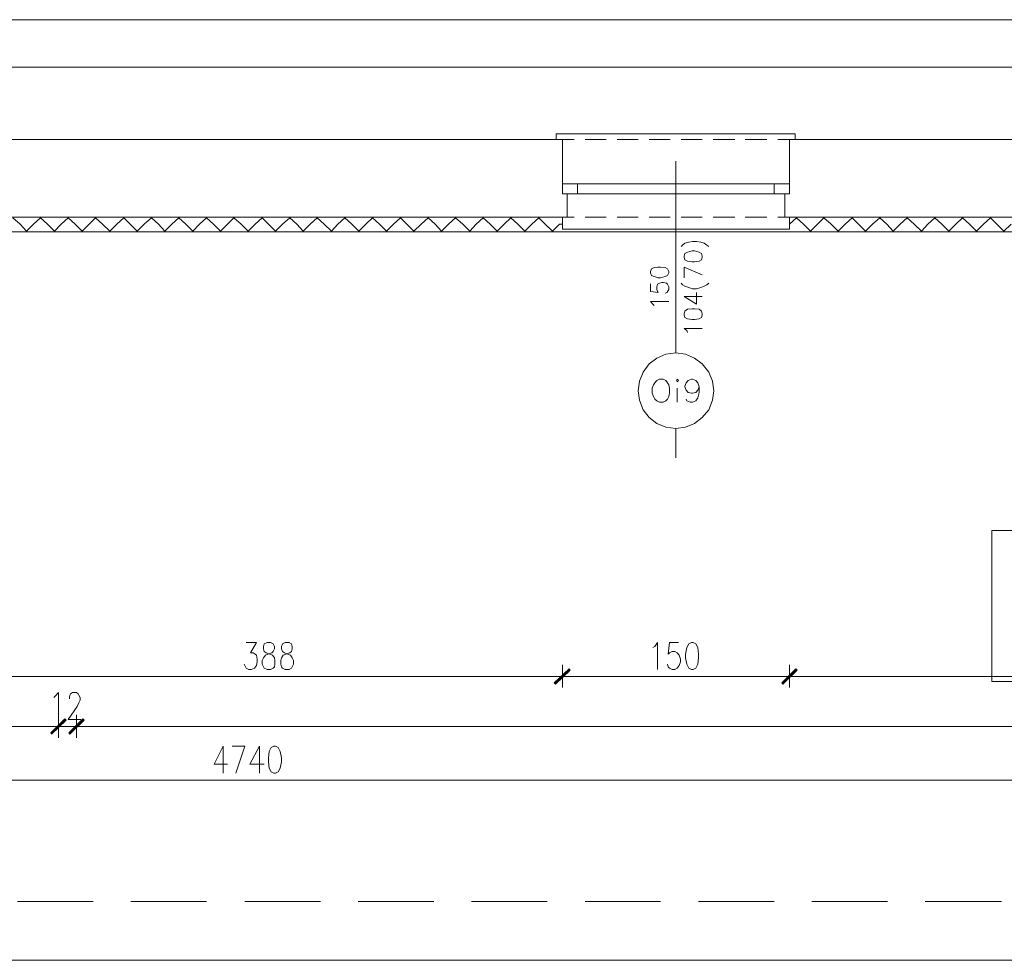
# Model space of a CAD drawing. Header units: inches. Extents: x 1504 to 12593, y -807 to 3183.
# Tile 107 of 256: x 4196 to 4845, y -807 to -187. Entities that reach past the tile are written whole.
import ezdxf

# ---------------------------------------------------------------- set-up
doc = ezdxf.new("R2010")
doc.units = ezdxf.units.IN
doc.header["$MEASUREMENT"] = 0
for name, color, linetype in [('at_Entity', 7, 'Continuous'), ('at_Rect', 7, 'Continuous'), ('at_Solid', 7, 'Continuous')]:
    doc.layers.add(name, color=color, linetype=linetype)

msp = doc.modelspace()

# ---------------------------------------------------------------- hatches: boundary and pattern name
at = {"layer": 'at_Solid', "lineweight": 15}
for points in [[(4558.25, -614.43), (4549.38, -624.57), (4548.53, -623.72)], [(4548.95, -623.72), (4549.38, -624.57), (4558.25, -614.43)], [(4558.67, -615.27), (4558.25, -614.43), (4549.38, -624.57)], [(4549.38, -624.57), (4558.25, -614.43), (4559.09, -615.27)], [(4707.77, -614.43), (4699.33, -624.57), (4698.48, -623.72)], [(4698.48, -623.72), (4699.33, -624.57), (4707.77, -614.43)], [(4708.62, -615.27), (4707.77, -614.43), (4699.33, -624.57)], [(4699.33, -624.57), (4707.77, -614.43), (4708.62, -615.27)], [(4225.81, -647.38), (4216.94, -657.51), (4216.52, -656.67)], [(4225.81, -647.38), (4216.94, -657.51), (4216.52, -656.67)], [(4226.66, -648.22), (4225.81, -647.38), (4216.94, -657.51)], [(4226.66, -648.22), (4225.81, -647.38), (4216.94, -657.51)], [(4228.35, -656.67), (4229.2, -657.51), (4237.64, -647.38)], [(4228.35, -656.67), (4229.2, -657.51), (4237.64, -647.38)], [(4229.2, -657.51), (4237.64, -647.38), (4238.49, -648.22)], [(4229.2, -657.51), (4237.64, -647.38), (4238.49, -648.22)]]:
    msp.add_hatch(color=7, dxfattribs=at).paths.add_polyline_path(points)

# ---------------------------------------------------------------- linework, layer by layer
at = {"layer": 'at_Entity', "color": 7, "lineweight": 15}
for p, q in [((4094.45, -186.54), (5680.56, -186.54)), ((4554.02, -265.52), (4170.9, -265.52)), ((4233.42, -265.52), (4498.69, -265.52)), ((4707.35, -261.72), (4549.8, -261.72)), ((4549.8, -261.72), (4549.8, -265.52)), ((4561.63, -265.52), (4549.8, -265.52)), ((4549.8, -265.52), (4554.02, -265.52)), ((4554.02, -265.52), (4554.02, -301.43)), ((4554.02, -301.43), (4554.02, -265.52)), ((4554.02, -265.52), (4554.02, -301.43)), ((4582.75, -265.52), (4568.81, -265.52)), ((4603.86, -265.52), (4589.93, -265.52)), ((4624.98, -265.52), (4611.04, -265.52)), ((4646.11, -265.52), (4632.16, -265.52)), ((4667.65, -265.52), (4653.29, -265.52)), ((4688.77, -265.52), (4674.41, -265.52)), ((4707.35, -265.52), (4695.95, -265.52)), ((5165.24, -265.52), (4703.55, -265.52)), ((4703.55, -265.52), (4703.55, -301.43)), ((4703.55, -301.43), (4703.55, -265.52)), ((4707.35, -265.52), (4703.55, -265.52)), ((4703.55, -265.52), (4703.55, -301.43)), ((4707.35, -265.52), (4707.35, -261.72)), ((4628.78, -279.89), (4628.78, -406.19)), ((4693.41, -294.67), (4563.74, -294.67)), ((4554.02, -301.43), (4556.98, -301.43)), ((4556.98, -301.43), (4556.98, -316.64)), ((4556.98, -301.43), (4556.98, -316.64)), ((4693.41, -301.43), (4563.74, -301.43)), ((4700.59, -301.43), (4700.59, -316.64)), ((4703.55, -301.43), (4700.59, -301.43)), ((4700.59, -301.43), (4700.59, -316.64)), ((4556.98, -316.64), (4166.68, -316.64)), ((4191.6, -317.06), (4196.25, -321.28)), ((4205.12, -321.28), (4209.76, -317.06)), ((4209.76, -317.06), (4214.41, -321.28)), ((4223.28, -321.28), (4227.93, -317.06)), ((4227.93, -317.06), (4232.58, -321.28)), ((4241.86, -321.28), (4246.09, -317.06)), ((4246.09, -317.06), (4250.74, -321.28)), ((4260.03, -321.28), (4264.68, -317.06)), ((4264.68, -317.06), (4268.9, -321.28)), ((4278.19, -321.28), (4282.84, -317.06)), ((4282.84, -317.06), (4287.49, -321.28)), ((4296.36, -321.28), (4301, -317.06)), ((4301, -317.06), (4305.65, -321.28)), ((4314.52, -321.28), (4319.17, -317.06)), ((4319.17, -317.06), (4323.81, -321.28)), ((4333.1, -321.28), (4337.33, -317.06)), ((4337.33, -317.06), (4341.98, -321.28)), ((4351.27, -321.28), (4355.92, -317.06)), ((4355.92, -317.06), (4360.14, -321.28)), ((4369.43, -321.28), (4374.08, -317.06)), ((4374.08, -317.06), (4378.72, -321.28)), ((4387.6, -321.28), (4392.24, -317.06)), ((4392.24, -317.06), (4396.89, -321.28)), ((4405.76, -321.28), (4410.4, -317.06)), ((4410.4, -317.06), (4415.05, -321.28)), ((4424.35, -321.28), (4428.57, -317.06)), ((4428.57, -317.06), (4433.22, -321.28)), ((4442.51, -321.28), (4447.15, -317.06)), ((4447.15, -317.06), (4451.37, -321.28)), ((4460.67, -321.28), (4465.32, -317.06)), ((4465.32, -317.06), (4469.96, -321.28)), ((4478.83, -321.28), (4483.48, -317.06)), ((4483.48, -317.06), (4488.13, -321.28)), ((4497, -321.28), (4501.64, -317.06)), ((4501.64, -317.06), (4506.29, -321.28)), ((4515.58, -321.28), (4519.81, -317.06)), ((4519.81, -317.06), (4524.46, -321.28)), ((4533.74, -321.28), (4538.39, -317.06)), ((4538.39, -317.06), (4542.61, -321.28)), ((4554.02, -316.64), (4554.02, -324.66)), ((4561.63, -316.64), (4554.02, -316.64)), ((4556.98, -316.64), (4554.02, -316.64)), ((4582.75, -316.64), (4568.81, -316.64)), ((4603.86, -316.64), (4589.93, -316.64)), ((4624.98, -316.64), (4611.04, -316.64)), ((4646.11, -316.64), (4632.16, -316.64)), ((4667.65, -316.64), (4653.29, -316.64)), ((4688.77, -316.64), (4674.41, -316.64)), ((4703.55, -316.64), (4695.95, -316.64)), ((4700.59, -316.64), (4703.55, -316.64)), ((5743.92, -316.64), (4703.55, -316.64)), ((4703.55, -324.66), (4703.55, -316.64)), ((4703.55, -321.28), (4708.2, -317.06)), ((4708.2, -317.06), (4712.84, -321.28)), ((4722.14, -321.28), (4726.36, -317.06)), ((4726.36, -317.06), (4731.01, -321.28)), ((4740.3, -321.28), (4744.95, -317.06)), ((4744.95, -317.06), (4749.17, -321.28)), ((4758.46, -321.28), (4763.11, -317.06)), ((4763.11, -317.06), (4767.76, -321.28)), ((4776.63, -321.28), (4781.27, -317.06)), ((4781.27, -317.06), (4785.92, -321.28)), ((4794.79, -321.28), (4799.44, -317.06)), ((4799.44, -317.06), (4804.08, -321.28)), ((4813.38, -321.28), (4817.6, -317.06)), ((4817.6, -317.06), (4822.24, -321.28)), ((4831.54, -321.28), (4836.18, -317.06)), ((4836.18, -317.06), (4840.41, -321.28)), ((4200.47, -325.93), (4196.25, -321.28)), ((4205.12, -321.28), (4200.47, -325.93)), ((4219.06, -325.93), (4214.41, -321.28)), ((4223.28, -321.28), (4219.06, -325.93)), ((4237.22, -325.93), (4232.58, -321.28)), ((4241.86, -321.28), (4237.22, -325.93)), ((4255.38, -325.93), (4250.74, -321.28)), ((4260.03, -321.28), (4255.38, -325.93)), ((4273.55, -325.93), (4268.9, -321.28)), ((4278.19, -321.28), (4273.55, -325.93)), ((4291.71, -325.93), (4287.49, -321.28)), ((4296.36, -321.28), (4291.71, -325.93)), ((4310.29, -325.93), (4305.65, -321.28)), ((4314.52, -321.28), (4310.29, -325.93)), ((4328.46, -325.93), (4323.81, -321.28)), ((4333.1, -321.28), (4328.46, -325.93)), ((4346.62, -325.93), (4341.98, -321.28)), ((4351.27, -321.28), (4346.62, -325.93)), ((4364.79, -325.93), (4360.14, -321.28)), ((4369.43, -321.28), (4364.79, -325.93)), ((4382.95, -325.93), (4378.72, -321.28)), ((4387.6, -321.28), (4382.95, -325.93)), ((4401.53, -325.93), (4396.89, -321.28)), ((4405.76, -321.28), (4401.53, -325.93)), ((4419.7, -325.93), (4415.05, -321.28)), ((4424.35, -321.28), (4419.7, -325.93)), ((4437.86, -325.93), (4433.22, -321.28)), ((4442.51, -321.28), (4437.86, -325.93)), ((4456.03, -325.93), (4451.37, -321.28)), ((4460.67, -321.28), (4456.03, -325.93)), ((4474.19, -325.93), (4469.96, -321.28)), ((4478.83, -321.28), (4474.19, -325.93)), ((4492.77, -325.93), (4488.13, -321.28)), ((4497, -321.28), (4492.77, -325.93)), ((4510.94, -325.93), (4506.29, -321.28)), ((4515.58, -321.28), (4510.94, -325.93)), ((4529.1, -325.93), (4524.46, -321.28)), ((4533.74, -321.28), (4529.1, -325.93)), ((4547.26, -325.93), (4542.61, -321.28)), ((4551.91, -321.28), (4547.26, -325.93)), ((4554.02, -321.28), (4551.91, -321.28)), ((4703.55, -321.28), (4703.55, -320.86)), ((4717.49, -325.93), (4712.84, -321.28)), ((4722.14, -321.28), (4717.49, -325.93)), ((4735.66, -325.93), (4731.01, -321.28)), ((4740.3, -321.28), (4735.66, -325.93)), ((4753.81, -325.93), (4749.17, -321.28)), ((4758.46, -321.28), (4753.81, -325.93)), ((4771.98, -325.93), (4767.76, -321.28)), ((4776.63, -321.28), (4771.98, -325.93)), ((4790.57, -325.93), (4785.92, -321.28)), ((4794.79, -321.28), (4790.57, -325.93)), ((4808.73, -325.93), (4804.08, -321.28)), ((4813.38, -321.28), (4808.73, -325.93)), ((4826.89, -325.93), (4822.24, -321.28)), ((4831.54, -321.28), (4826.89, -325.93)), ((4845.05, -325.93), (4840.41, -321.28)), ((4849.7, -321.28), (4845.05, -325.93)), ((5743.92, -326.35), (3629.81, -326.35)), ((4554.02, -324.66), (4703.55, -324.66)), ((4632.16, -336.07), (4633.01, -335.22)), ((4633.01, -335.22), (4634.7, -333.95)), ((4634.7, -333.95), (4637.24, -333.11)), ((4637.24, -333.11), (4639.77, -332.69)), ((4639.77, -332.69), (4642.3, -332.69)), ((4642.3, -332.69), (4645.26, -333.11)), ((4645.26, -333.11), (4647.37, -333.95)), ((4647.37, -333.95), (4649.06, -335.22)), ((4649.06, -335.22), (4650.33, -336.07)), ((4634.7, -340.71), (4634.28, -342.4)), ((4634.28, -342.4), (4634.28, -343.25)), ((4634.28, -343.25), (4634.7, -344.94)), ((4636.39, -339.87), (4634.7, -340.71)), ((4639.34, -339.02), (4636.39, -339.87)), ((4641.03, -339.02), (4639.34, -339.02)), ((4643.99, -339.87), (4641.03, -339.02)), ((4645.68, -340.71), (4643.99, -339.87)), ((4646.11, -342.4), (4645.68, -340.71)), ((4645.68, -344.94), (4646.11, -343.25)), ((4646.11, -343.25), (4646.11, -342.4)), ((4614.42, -350.01), (4612.73, -350.85)), ((4616.96, -349.58), (4614.42, -350.01)), ((4618.65, -349.58), (4616.96, -349.58)), ((4621.6, -350.01), (4618.65, -349.58)), ((4623.29, -350.85), (4621.6, -350.01)), ((4634.28, -356.76), (4634.28, -349.58)), ((4634.28, -349.58), (4646.11, -354.65)), ((4634.7, -344.94), (4636.39, -345.78)), ((4636.39, -345.78), (4639.34, -346.21)), ((4639.34, -346.21), (4641.03, -346.21)), ((4641.03, -346.21), (4643.99, -345.78)), ((4643.99, -345.78), (4645.68, -344.94)), ((4612.73, -350.85), (4611.89, -352.54)), ((4611.89, -352.54), (4611.89, -353.39)), ((4611.89, -353.39), (4612.73, -355.07)), ((4612.73, -355.07), (4614.42, -355.92)), ((4614.42, -355.92), (4616.96, -356.76)), ((4616.96, -356.76), (4618.65, -356.76)), ((4618.65, -356.76), (4621.6, -355.92)), ((4621.6, -355.92), (4623.29, -355.07)), ((4624.14, -352.54), (4623.29, -350.85)), ((4623.29, -355.07), (4624.14, -353.39)), ((4624.14, -353.39), (4624.14, -352.54)), ((4611.89, -360.57), (4611.89, -365.64)), ((4616.11, -362.68), (4616.54, -360.99)), ((4616.11, -364.37), (4616.11, -362.68)), ((4616.54, -360.99), (4617.8, -360.14)), ((4617.8, -360.14), (4619.5, -359.72)), ((4619.5, -359.72), (4620.34, -359.72)), ((4620.34, -359.72), (4622.45, -360.14)), ((4622.45, -360.14), (4623.29, -360.99)), ((4623.29, -360.99), (4624.14, -362.68)), ((4624.14, -362.68), (4624.14, -364.37)), ((4632.16, -360.14), (4633.01, -361.41)), ((4633.01, -361.41), (4634.7, -362.26)), ((4634.7, -362.26), (4637.24, -363.1)), ((4637.24, -363.1), (4639.77, -363.95)), ((4642.3, -363.95), (4645.26, -363.1)), ((4645.26, -363.1), (4647.37, -362.26)), ((4647.37, -362.26), (4649.06, -361.41)), ((4649.06, -361.41), (4650.33, -360.14)), ((4611.89, -365.64), (4616.96, -366.48)), ((4616.54, -365.64), (4616.11, -364.37)), ((4616.96, -366.48), (4616.54, -365.64)), ((4622.88, -366.48), (4621.6, -366.9)), ((4623.29, -365.64), (4622.88, -366.48)), ((4624.14, -364.37), (4623.29, -365.64)), ((4634.28, -369.01), (4642.3, -374.08)), ((4634.28, -369.01), (4646.11, -369.01)), ((4639.77, -363.95), (4642.3, -363.95)), ((4642.3, -374.08), (4642.3, -366.48)), ((4613.58, -374.08), (4611.89, -372.39)), ((4611.89, -372.39), (4624.14, -372.39)), ((4614.42, -374.93), (4613.58, -374.08)), ((4634.7, -378.73), (4634.28, -380.42)), ((4634.28, -380.42), (4634.28, -381.26)), ((4634.28, -381.26), (4634.7, -382.95)), ((4636.39, -377.46), (4634.7, -378.73)), ((4634.7, -382.95), (4636.39, -383.8)), ((4639.34, -377.04), (4636.39, -377.46)), ((4641.03, -377.04), (4639.34, -377.04)), ((4643.99, -377.46), (4641.03, -377.04)), ((4645.68, -378.73), (4643.99, -377.46)), ((4643.99, -383.8), (4645.68, -382.95)), ((4646.11, -380.42), (4645.68, -378.73)), ((4645.68, -382.95), (4646.11, -381.26)), ((4646.11, -381.26), (4646.11, -380.42)), ((4636.39, -383.8), (4639.34, -384.22)), ((4639.34, -384.22), (4641.03, -384.22)), ((4641.03, -384.22), (4643.99, -383.8)), ((4635.97, -391.4), (4634.28, -390.13)), ((4634.28, -390.13), (4646.11, -390.13)), ((4636.39, -392.67), (4635.97, -391.4)), ((4616.11, -409.57), (4622.03, -407.03)), ((4622.03, -407.03), (4628.78, -406.19)), ((4628.78, -406.19), (4635.12, -407.03)), ((4635.12, -407.03), (4641.03, -409.57)), ((4607.24, -418.86), (4611.04, -413.37)), ((4611.04, -413.37), (4616.11, -409.57)), ((4641.03, -409.57), (4646.11, -413.37)), ((4646.11, -413.37), (4650.33, -418.86)), ((4604.71, -424.77), (4607.24, -418.86)), ((4650.33, -418.86), (4652.86, -424.77)), ((4603.86, -431.11), (4604.71, -424.77)), ((4614, -427.31), (4613.16, -429.42)), ((4614.85, -426.04), (4614, -427.31)), ((4616.11, -424.35), (4614.85, -426.04)), ((4617.8, -423.5), (4616.11, -424.35)), ((4620.34, -423.5), (4617.8, -423.5)), ((4622.03, -424.35), (4620.34, -423.5)), ((4623.29, -426.04), (4622.03, -424.35)), ((4624.14, -427.31), (4623.29, -426.04)), ((4624.56, -429.42), (4624.14, -427.31)), ((4629.63, -423.5), (4629.21, -424.35)), ((4629.21, -424.35), (4629.63, -425.19)), ((4630.47, -424.35), (4629.63, -423.5)), ((4629.63, -425.19), (4630.47, -424.35)), ((4634.7, -428.15), (4635.55, -426.04)), ((4634.7, -428.57), (4634.7, -428.15)), ((4635.55, -426.04), (4636.81, -424.35)), ((4636.81, -424.35), (4638.92, -423.5)), ((4638.92, -423.5), (4639.77, -423.5)), ((4639.77, -423.5), (4641.88, -424.35)), ((4641.88, -424.35), (4643.15, -426.04)), ((4643.15, -426.04), (4643.99, -428.57)), ((4652.86, -424.77), (4653.71, -431.11)), ((4604.71, -437.44), (4603.86, -431.11)), ((4613.16, -429.42), (4613.16, -432.8)), ((4613.16, -432.8), (4614, -434.91)), ((4614, -434.91), (4614.85, -436.6)), ((4623.29, -436.6), (4624.14, -434.91)), ((4624.14, -434.91), (4624.56, -432.8)), ((4624.56, -432.8), (4624.56, -429.42)), ((4629.63, -429.42), (4629.63, -438.71)), ((4635.55, -430.68), (4634.7, -428.57)), ((4636.81, -432.38), (4635.55, -430.68)), ((4638.92, -432.8), (4636.81, -432.38)), ((4639.77, -432.8), (4638.92, -432.8)), ((4641.88, -432.38), (4639.77, -432.8)), ((4643.15, -430.68), (4641.88, -432.38)), ((4643.99, -428.57), (4643.15, -430.68)), ((4643.99, -432.38), (4643.15, -435.75)), ((4643.99, -428.57), (4643.99, -432.38)), ((4653.71, -431.11), (4652.86, -437.44)), ((4607.24, -443.78), (4604.71, -437.44)), ((4614.85, -436.6), (4616.11, -437.87)), ((4616.11, -437.87), (4617.8, -438.71)), ((4617.8, -438.71), (4620.34, -438.71)), ((4620.34, -438.71), (4622.03, -437.87)), ((4622.03, -437.87), (4623.29, -436.6)), ((4635.97, -437.87), (4635.55, -436.6)), ((4638.08, -438.71), (4635.97, -437.87)), ((4639.77, -438.71), (4638.08, -438.71)), ((4641.88, -437.87), (4639.77, -438.71)), ((4643.15, -435.75), (4641.88, -437.87)), ((4652.86, -437.44), (4650.33, -443.78)), ((4611.04, -448.85), (4607.24, -443.78)), ((4650.33, -443.78), (4646.11, -448.85)), ((4616.11, -452.65), (4611.04, -448.85)), ((4622.03, -455.18), (4616.11, -452.65)), ((4641.03, -452.65), (4635.12, -455.18)), ((4646.11, -448.85), (4641.03, -452.65)), ((4628.78, -456.03), (4622.03, -455.18)), ((4635.12, -455.18), (4628.78, -456.03)), ((4628.78, -456.03), (4628.78, -475.46)), ((4345.36, -597.11), (4352.12, -597.11)), ((4352.12, -597.11), (4348.31, -603.87)), ((4359.3, -597.11), (4357.18, -597.95)), ((4361.41, -597.11), (4359.3, -597.11)), ((4363.1, -597.95), (4361.41, -597.11)), ((4371.12, -597.11), (4369.43, -597.95)), ((4373.66, -597.11), (4371.12, -597.11)), ((4375.35, -597.95), (4373.66, -597.11)), ((4614.85, -599.65), (4616.54, -597.11)), ((4616.54, -597.11), (4616.54, -614.85)), ((4624.56, -597.11), (4623.72, -604.72)), ((4630.47, -597.11), (4624.56, -597.11)), ((4638.92, -597.11), (4637.24, -597.95)), ((4640.19, -597.11), (4638.92, -597.11)), ((4641.88, -597.95), (4640.19, -597.11)), ((4357.18, -597.95), (4356.76, -599.65)), ((4356.76, -599.65), (4356.76, -601.33)), ((4356.76, -601.33), (4357.18, -603.02)), ((4357.18, -603.02), (4358.45, -603.87)), ((4362.25, -603.87), (4363.1, -603.02)), ((4363.94, -599.65), (4363.1, -597.95)), ((4363.1, -603.02), (4363.94, -601.33)), ((4363.94, -601.33), (4363.94, -599.65)), ((4369.43, -597.95), (4368.59, -599.65)), ((4368.59, -599.65), (4368.59, -601.33)), ((4368.59, -601.33), (4369.43, -603.02)), ((4369.43, -603.02), (4370.7, -603.87)), ((4374.08, -603.87), (4375.35, -603.02)), ((4375.77, -599.65), (4375.35, -597.95)), ((4375.35, -603.02), (4375.77, -601.33)), ((4375.77, -601.33), (4375.77, -599.65)), ((4613.58, -600.49), (4614.85, -599.65)), ((4624.56, -603.87), (4626.25, -603.02)), ((4626.25, -603.02), (4627.94, -603.02)), ((4627.94, -603.02), (4629.63, -603.87)), ((4635.97, -600.49), (4635.12, -604.72)), ((4637.24, -597.95), (4635.97, -600.49)), ((4643.15, -600.49), (4641.88, -597.95)), ((4643.57, -604.72), (4643.15, -600.49)), ((4348.31, -603.87), (4350, -603.87)), ((4350, -603.87), (4351.27, -604.72)), ((4351.27, -604.72), (4352.12, -605.56)), ((4352.12, -605.56), (4352.54, -608.09)), ((4352.54, -609.78), (4352.12, -612.32)), ((4352.54, -608.09), (4352.54, -609.78)), ((4355.92, -608.94), (4356.76, -607.25)), ((4355.92, -611.47), (4355.92, -608.94)), ((4356.76, -607.25), (4358.03, -605.56)), ((4358.03, -605.56), (4359.72, -604.72)), ((4358.45, -603.87), (4360.98, -604.72)), ((4359.72, -604.72), (4362.25, -603.87)), ((4360.98, -604.72), (4362.67, -605.56)), ((4362.67, -605.56), (4363.94, -607.25)), ((4363.94, -607.25), (4364.36, -608.94)), ((4364.36, -608.94), (4364.36, -611.47)), ((4368.16, -608.94), (4368.59, -607.25)), ((4368.16, -611.47), (4368.16, -608.94)), ((4368.59, -607.25), (4369.86, -605.56)), ((4369.86, -605.56), (4371.54, -604.72)), ((4370.7, -603.87), (4372.81, -604.72)), ((4371.54, -604.72), (4374.08, -603.87)), ((4372.81, -604.72), (4374.5, -605.56)), ((4374.5, -605.56), (4375.77, -607.25)), ((4375.77, -607.25), (4376.61, -608.94)), ((4376.61, -608.94), (4376.61, -611.47)), ((4623.72, -604.72), (4624.56, -603.87)), ((4629.63, -603.87), (4630.9, -605.56)), ((4630.9, -605.56), (4631.74, -608.09)), ((4631.74, -609.78), (4630.9, -612.32)), ((4631.74, -608.09), (4631.74, -609.78)), ((4635.12, -604.72), (4635.12, -607.25)), ((4635.12, -607.25), (4635.97, -611.47)), ((4643.15, -611.47), (4643.57, -607.25)), ((4643.57, -607.25), (4643.57, -604.72)), ((4344.93, -613.16), (4344.09, -611.47)), ((4345.36, -614.01), (4344.93, -613.16)), ((4347.05, -614.85), (4345.36, -614.01)), ((4348.74, -614.85), (4347.05, -614.85)), ((4350.85, -614.01), (4348.74, -614.85)), ((4352.12, -612.32), (4350.85, -614.01)), ((4356.76, -613.16), (4355.92, -611.47)), ((4357.18, -614.01), (4356.76, -613.16)), ((4359.3, -614.85), (4357.18, -614.01)), ((4361.41, -614.85), (4359.3, -614.85)), ((4363.1, -614.01), (4361.41, -614.85)), ((4363.94, -613.16), (4363.1, -614.01)), ((4364.36, -611.47), (4363.94, -613.16)), ((4368.59, -613.16), (4368.16, -611.47)), ((4369.43, -614.01), (4368.59, -613.16)), ((4371.12, -614.85), (4369.43, -614.01)), ((4373.66, -614.85), (4371.12, -614.85)), ((4375.35, -614.01), (4373.66, -614.85)), ((4375.77, -613.16), (4375.35, -614.01)), ((4376.61, -611.47), (4375.77, -613.16)), ((4548.53, -623.72), (4558.25, -614.43)), ((4558.25, -614.43), (4548.95, -623.72)), ((4548.95, -624.14), (4558.67, -614.85)), ((4558.67, -614.85), (4548.95, -624.14)), ((4558.25, -614.43), (4549.38, -624.57)), ((4558.25, -614.43), (4549.38, -624.57)), ((4549.38, -624.57), (4558.25, -614.43)), ((4549.38, -624.57), (4558.25, -614.43)), ((4549.38, -624.57), (4558.67, -615.27)), ((4559.09, -615.27), (4549.38, -624.57)), ((4554.02, -611.9), (4554.02, -626.68)), ((4554.02, -626.68), (4554.02, -611.9)), ((4558.67, -615.27), (4558.25, -614.43)), ((4558.25, -614.43), (4559.09, -615.27)), ((4623.72, -613.16), (4623.29, -611.47)), ((4624.56, -614.01), (4623.72, -613.16)), ((4626.25, -614.85), (4624.56, -614.01)), ((4627.94, -614.85), (4626.25, -614.85)), ((4629.63, -614.01), (4627.94, -614.85)), ((4630.9, -612.32), (4629.63, -614.01)), ((4635.97, -611.47), (4637.24, -614.01)), ((4637.24, -614.01), (4638.92, -614.85)), ((4638.92, -614.85), (4640.19, -614.85)), ((4640.19, -614.85), (4641.88, -614.01)), ((4641.88, -614.01), (4643.15, -611.47)), ((4698.48, -623.72), (4707.77, -614.43)), ((4707.77, -614.43), (4698.48, -623.72)), ((4698.9, -624.14), (4708.2, -614.85)), ((4708.2, -614.85), (4698.9, -624.14)), ((4707.77, -614.43), (4699.33, -624.57)), ((4707.77, -614.43), (4699.33, -624.57)), ((4699.33, -624.57), (4707.77, -614.43)), ((4699.33, -624.57), (4707.77, -614.43)), ((4699.33, -624.57), (4708.62, -615.27)), ((4708.62, -615.27), (4699.33, -624.57)), ((4703.55, -611.9), (4703.55, -626.68)), ((4703.55, -626.68), (4703.55, -611.9)), ((4708.62, -615.27), (4707.77, -614.43)), ((4707.77, -614.43), (4708.62, -615.27)), ((4172.59, -619.5), (4548.11, -619.5)), ((4545.57, -619.5), (4562.05, -619.5)), ((4562.05, -619.5), (4545.57, -619.5)), ((4559.51, -619.5), (4698.06, -619.5)), ((4695.1, -619.5), (4711.58, -619.5)), ((4711.58, -619.5), (4695.1, -619.5)), ((4709.05, -619.5), (5738.43, -619.5)), ((4549.38, -624.57), (4548.53, -623.72)), ((4548.95, -623.72), (4549.38, -624.57)), ((4699.33, -624.57), (4698.48, -623.72)), ((4698.48, -623.72), (4699.33, -624.57)), ((4218.63, -633.44), (4219.48, -632.59)), ((4219.48, -632.59), (4221.59, -630.06)), ((4221.59, -630.06), (4221.59, -647.8)), ((4228.77, -633.44), (4229.2, -631.75)), ((4228.77, -634.28), (4228.77, -633.44)), ((4229.2, -631.75), (4229.62, -630.9)), ((4229.62, -630.9), (4230.89, -630.06)), ((4230.89, -630.06), (4233.42, -630.06)), ((4233.42, -630.06), (4234.68, -630.9)), ((4234.68, -630.9), (4235.11, -631.75)), ((4235.11, -631.75), (4235.95, -633.44)), ((4235.95, -635.13), (4235.11, -636.82)), ((4235.95, -633.44), (4235.95, -635.13)), ((4233.84, -639.35), (4227.93, -647.8)), ((4235.11, -636.82), (4233.84, -639.35)), ((4216.52, -656.67), (4225.81, -647.38)), ((4216.52, -656.67), (4225.81, -647.38)), ((4216.52, -657.09), (4226.24, -647.8)), ((4216.52, -657.09), (4226.24, -647.8)), ((4225.81, -647.38), (4216.94, -657.51)), ((4225.81, -647.38), (4216.94, -657.51)), ((4225.81, -647.38), (4216.94, -657.51)), ((4225.81, -647.38), (4216.94, -657.51)), ((4216.94, -657.51), (4226.66, -648.22)), ((4216.94, -657.51), (4226.66, -648.22)), ((4221.59, -644.84), (4221.59, -660.05)), ((4221.59, -644.84), (4221.59, -660.05)), ((4226.66, -648.22), (4225.81, -647.38)), ((4226.66, -648.22), (4225.81, -647.38)), ((4227.93, -647.8), (4236.38, -647.8)), ((4237.64, -647.38), (4228.35, -656.67)), ((4237.64, -647.38), (4228.35, -656.67)), ((4238.07, -647.8), (4228.77, -657.09)), ((4238.07, -647.8), (4228.77, -657.09)), ((4229.2, -657.51), (4237.64, -647.38)), ((4229.2, -657.51), (4237.64, -647.38)), ((4229.2, -657.51), (4237.64, -647.38)), ((4229.2, -657.51), (4237.64, -647.38)), ((4238.49, -648.22), (4229.2, -657.51)), ((4238.49, -648.22), (4229.2, -657.51)), ((4233.42, -660.05), (4233.42, -644.84)), ((4233.42, -660.05), (4233.42, -644.84)), ((4237.64, -647.38), (4238.49, -648.22)), ((4237.64, -647.38), (4238.49, -648.22)), ((3976.6, -652.45), (4215.68, -652.45)), ((4215.68, -652.45), (4210.19, -652.45)), ((4213.15, -652.45), (4229.62, -652.45)), ((4213.15, -652.45), (4229.62, -652.45)), ((4221.59, -652.45), (4233.42, -652.45)), ((4241.86, -652.45), (4224.97, -652.45)), ((4241.86, -652.45), (4224.97, -652.45)), ((4238.91, -652.45), (4244.4, -652.45)), ((4238.91, -652.45), (5680.56, -652.45)), ((4216.94, -657.51), (4216.52, -656.67)), ((4216.94, -657.51), (4216.52, -656.67)), ((4228.35, -656.67), (4229.2, -657.51)), ((4228.35, -656.67), (4229.2, -657.51)), ((4330.15, -665.54), (4324.23, -677.37)), ((4330.15, -665.54), (4330.15, -683.28)), ((4336.06, -665.54), (4344.51, -665.54)), ((4344.51, -665.54), (4338.59, -683.28)), ((4354.23, -665.54), (4347.89, -677.37)), ((4354.23, -665.54), (4354.23, -683.28)), ((4361.83, -666.38), (4360.56, -668.92)), ((4363.52, -665.54), (4361.83, -666.38)), ((4364.79, -665.54), (4363.52, -665.54)), ((4366.48, -666.38), (4364.79, -665.54)), ((4367.74, -668.92), (4366.48, -666.38)), ((4360.56, -668.92), (4360.14, -673.14)), ((4360.14, -673.14), (4360.14, -675.68)), ((4368.59, -673.14), (4367.74, -668.92)), ((4368.59, -675.68), (4368.59, -673.14)), ((4324.23, -677.37), (4333.1, -677.37)), ((4347.89, -677.37), (4357.18, -677.37)), ((4360.14, -675.68), (4360.56, -679.9)), ((4360.56, -679.9), (4361.83, -682.44)), ((4366.48, -682.44), (4367.74, -679.9)), ((4367.74, -679.9), (4368.59, -675.68)), ((1987.09, -687.93), (6705.31, -687.93)), ((4361.83, -682.44), (4363.52, -683.28)), ((4363.52, -683.28), (4364.79, -683.28)), ((4364.79, -683.28), (4366.48, -682.44)), ((4194.56, -767.76), (4244.4, -767.76)), ((4269.32, -767.76), (4319.17, -767.76)), ((4344.51, -767.76), (4394.35, -767.76)), ((4419.27, -767.76), (4469.12, -767.76)), ((4494.04, -767.76), (4543.89, -767.76)), ((4568.81, -767.76), (4618.65, -767.76)), ((4643.57, -767.76), (4693.41, -767.76)), ((4718.33, -767.76), (4768.18, -767.76)), ((4793.1, -767.76), (4843.36, -767.76))]:
    msp.add_line(p, q, dxfattribs=at)
at = {"layer": 'at_Entity', "color": 3, "lineweight": 15}
for p in [(4129.93, -217.79), (4152.74, -217.79)]:
    msp.add_line(p, (5638.75, -217.79), dxfattribs=at)
at = {"layer": 'at_Rect', "color": 7, "lineweight": 15}
for p, q in [((4554.02, -294.67), (4563.74, -294.67)), ((4554.02, -294.67), (4554.02, -301.43)), ((4563.74, -301.43), (4563.74, -294.67)), ((4693.41, -294.67), (4703.55, -294.67)), ((4693.41, -294.67), (4693.41, -301.43)), ((4703.55, -301.43), (4703.55, -294.67)), ((4563.74, -301.43), (4554.02, -301.43)), ((4703.55, -301.43), (4693.41, -301.43)), ((9076.24, -806.62), (1504.27, -806.62))]:
    msp.add_line(p, q, dxfattribs=at)
at = {"layer": 'at_Rect', "color": 30, "lineweight": 15, "true_color": 0xff7e00}
for p, q in [((4837.03, -523.19), (4937.14, -523.19)), ((4837.03, -523.19), (4837.03, -622.88)), ((4937.14, -622.88), (4837.03, -622.88))]:
    msp.add_line(p, q, dxfattribs=at)

doc.saveas('drawing.dxf')
